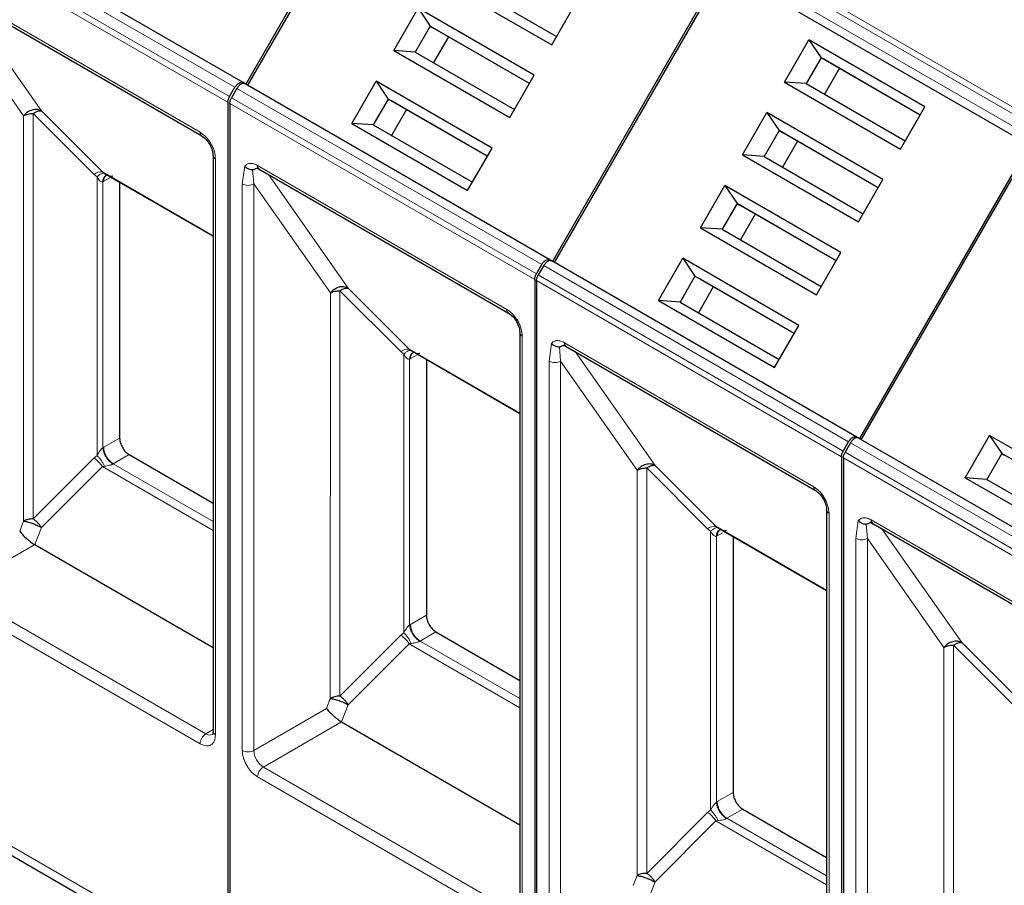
# Model space of a CAD drawing. Header units: millimetres. Extents: x 5 to 418, y 2 to 292.
# Tile 22 of 39: x 259 to 274, y 129 to 142. Entities that reach past the tile are written whole.
import ezdxf

# ---------------------------------------------------------------- set-up
doc = ezdxf.new("R2010")
doc.units = ezdxf.units.MM

msp = doc.modelspace()

# ---------------------------------------------------------------- linework, layer by layer
at = {"color": 7, "linetype": 'Continuous', "lineweight": 25}
for p, q in [((264.8961, 145.1168), (262.3961, 140.7867)), ((262.4243, 140.7704), (264.9243, 145.1005)), ((262.3561, 140.8098), (257.8589, 143.406)), ((269.4215, 142.5043), (266.9215, 138.1742)), ((266.9498, 138.1579), (269.4498, 142.488)), ((269.4498, 142.488), (273.947, 139.8918)), ((265.1975, 142.3565), (266.9085, 141.3687)), ((265.5163, 142.3339), (266.9785, 141.4899)), ((258.0696, 142.146), (261.7466, 140.0233)), ((264.5775, 141.2826), (264.9374, 141.906)), ((266.6484, 140.9182), (264.9374, 141.906)), ((264.9374, 141.906), (265.1163, 141.6411)), ((266.9085, 141.3687), (267.2684, 141.9921)), ((265.1163, 141.6411), (264.8963, 141.2601)), ((266.5785, 140.797), (265.1163, 141.6411)), ((265.1163, 141.6411), (265.1563, 141.618)), ((266.5785, 140.797), (265.1563, 141.618)), ((265.3864, 141.4852), (265.1664, 141.1042)), ((270.343, 140.8179), (270.7029, 141.4412)), ((272.4139, 140.4535), (270.7029, 141.4412)), ((270.7029, 141.4412), (270.8818, 141.1763)), ((264.5775, 141.2826), (266.2885, 140.2949)), ((264.8963, 141.2601), (264.5775, 141.2826)), ((264.8963, 141.2601), (266.3585, 140.416)), ((270.8818, 141.1763), (270.6618, 140.7953)), ((272.3439, 140.3323), (270.8818, 141.1763)), ((270.8818, 141.1763), (270.9218, 141.1532)), ((272.3439, 140.3323), (270.9218, 141.1532)), ((266.2885, 140.2949), (266.6484, 140.9182)), ((271.1518, 141.0205), (270.9318, 140.6394)), ((262.3961, 140.7867), (262.3561, 140.8098)), ((266.8815, 138.1973), (262.3843, 140.7935)), ((263.9575, 140.2088), (264.3174, 140.8321)), ((266.0284, 139.8443), (264.3174, 140.8321)), ((264.3174, 140.8321), (264.4963, 140.5672)), ((270.343, 140.8179), (272.054, 139.8301)), ((270.6618, 140.7953), (270.343, 140.8179)), ((270.6618, 140.7953), (272.1239, 139.9512)), ((262.1567, 140.6031), (262.2361, 140.7405)), ((262.2643, 140.7242), (262.185, 140.5868)), ((262.1319, 140.5194), (262.1319, 127.7115)), ((262.1601, 140.5031), (262.1601, 127.6951)), ((264.4963, 140.5672), (264.2763, 140.1862)), ((265.9585, 139.7232), (264.4963, 140.5672)), ((264.4963, 140.5672), (264.5363, 140.5441)), ((265.9585, 139.7232), (264.5363, 140.5441)), ((272.054, 139.8301), (272.4139, 140.4535)), ((264.7664, 140.4113), (264.5464, 140.0303)), ((269.723, 139.744), (270.0829, 140.3673)), ((271.7939, 139.3796), (270.0829, 140.3673)), ((270.0829, 140.3673), (270.2618, 140.1025)), ((263.9575, 140.2088), (265.6685, 139.221)), ((264.2763, 140.1862), (263.9575, 140.2088)), ((264.2763, 140.1862), (265.7385, 139.3421)), ((270.2618, 140.1025), (270.0418, 139.7214)), ((271.7239, 139.2584), (270.2618, 140.1025)), ((270.2618, 140.1025), (270.3018, 140.0794)), ((271.7239, 139.2584), (270.3018, 140.0794)), ((270.5318, 139.9466), (270.3118, 139.5655)), ((273.947, 139.8918), (271.447, 135.5617)), ((271.4753, 135.5454), (273.9753, 139.8755)), ((261.9129, 139.7353), (261.9129, 131.2433)), ((261.9131, 139.7305), (261.9129, 139.7353)), ((265.6685, 139.221), (266.0284, 139.8443)), ((269.723, 139.744), (271.434, 138.7562)), ((270.0418, 139.7214), (269.723, 139.744)), ((270.0418, 139.7214), (271.5039, 138.8774)), ((260.2795, 139.4941), (260.3099, 139.4724)), ((260.2926, 139.4818), (261.9129, 138.5464)), ((260.3357, 139.4434), (260.3502, 139.4485)), ((262.5951, 139.5335), (266.2721, 137.4108)), ((260.5338, 139.3426), (260.5338, 135.5704)), ((269.103, 138.6701), (269.4629, 139.2935)), ((271.1739, 138.3057), (269.4629, 139.2935)), ((269.4629, 139.2935), (269.6418, 139.0286)), ((271.434, 138.7562), (271.7939, 139.3796)), ((269.6418, 139.0286), (269.4218, 138.6476)), ((271.1039, 138.1845), (269.6418, 139.0286)), ((269.6418, 139.0286), (269.6818, 139.0055)), ((271.1039, 138.1845), (269.6818, 139.0055)), ((269.9118, 138.8727), (269.6918, 138.4917)), ((269.103, 138.6701), (270.814, 137.6824)), ((269.4218, 138.6476), (269.103, 138.6701)), ((269.4218, 138.6476), (270.8839, 137.8035)), ((270.814, 137.6824), (271.1739, 138.3057)), ((266.6822, 137.9906), (266.7615, 138.128)), ((266.9215, 138.1742), (266.8815, 138.1973)), ((271.407, 135.5848), (266.9098, 138.181)), ((268.483, 137.5963), (268.8429, 138.2196)), ((270.5539, 137.2318), (268.8429, 138.2196)), ((268.8429, 138.2196), (269.0218, 137.9547)), ((266.7898, 138.1117), (266.7105, 137.9742)), ((266.6573, 137.9069), (266.6573, 125.0989)), ((266.6856, 137.8906), (266.6856, 125.0826)), ((269.0218, 137.9547), (268.8018, 137.5737)), ((270.4839, 137.1107), (269.0218, 137.9547)), ((269.0218, 137.9547), (269.0618, 137.9316)), ((270.4839, 137.1107), (269.0618, 137.9316)), ((269.2918, 137.7988), (269.0718, 137.4178)), ((268.483, 137.5963), (270.194, 136.6085)), ((268.8018, 137.5737), (268.483, 137.5963)), ((268.8018, 137.5737), (270.2639, 136.7296)), ((266.4383, 137.1228), (266.4383, 128.6308)), ((266.4386, 137.118), (266.4383, 137.1228)), ((270.194, 136.6085), (270.5539, 137.2318)), ((264.805, 136.8816), (264.8354, 136.8599)), ((264.8181, 136.8693), (266.4383, 135.9339)), ((264.8612, 136.8308), (264.8757, 136.836)), ((267.1206, 136.9209), (270.7976, 134.7983)), ((265.0593, 136.7301), (265.0593, 132.9579)), ((271.2077, 135.3781), (271.287, 135.5155)), ((271.447, 135.5617), (271.407, 135.5848)), ((275.9325, 132.9723), (271.4353, 135.5685)), ((273.0084, 134.9837), (273.3683, 135.6071)), ((275.0794, 134.6193), (273.3683, 135.6071)), ((273.3683, 135.6071), (273.5473, 135.3422)), ((271.3153, 135.4992), (271.236, 135.3617)), ((260.6752, 135.3255), (261.9129, 134.611)), ((271.1828, 135.2944), (271.1828, 122.4864)), ((271.2111, 135.2781), (271.2111, 122.4701)), ((273.5473, 135.3422), (273.3273, 134.9612)), ((275.0094, 134.4982), (273.5473, 135.3422)), ((273.5473, 135.3422), (273.5873, 135.3191)), ((273.0084, 134.9837), (274.7195, 133.996)), ((273.3273, 134.9612), (273.0084, 134.9837)), ((273.3273, 134.9612), (274.7894, 134.1171)), ((270.9638, 134.5103), (270.9638, 126.0183)), ((270.9641, 134.5055), (270.9638, 134.5103)), ((269.3304, 134.2691), (269.3609, 134.2474)), ((269.3436, 134.2568), (270.9638, 133.3214)), ((269.3867, 134.2183), (269.4012, 134.2235)), ((271.6461, 134.3084), (275.323, 132.1858)), ((269.5848, 134.1175), (269.5848, 130.3454)), ((259.2834, 133.9993), (261.9129, 132.4814)), ((265.2007, 132.713), (266.4383, 131.9985)), ((263.8089, 131.3868), (266.4383, 129.8689)), ((257.7172, 130.1247), (262.2151, 127.5281)), ((269.7262, 130.1005), (270.9638, 129.386))]:
    msp.add_line(p, q, dxfattribs=at)
at = {"color": 7, "linetype": 'Continuous', "lineweight": 18}
for p, q in [((262.2361, 140.7405), (257.7389, 143.3367)), ((262.1319, 140.5194), (257.6347, 143.1156)), ((262.1567, 140.6031), (257.6595, 143.1993)), ((269.4892, 142.7871), (273.9864, 140.191)), ((269.5492, 142.8505), (274.0464, 140.2543)), ((273.907, 140.0535), (269.4098, 142.6497)), ((269.4098, 142.5111), (273.907, 139.9149)), ((258.0448, 142.2009), (259.8833, 141.1396)), ((258.2029, 142.069), (259.3815, 140.3922)), ((257.9882, 141.9282), (259.1178, 140.3217)), ((259.8833, 141.1396), (261.7217, 140.0782)), ((266.7615, 138.128), (262.2643, 140.7242)), ((266.6573, 137.9069), (262.1601, 140.5031)), ((266.6822, 137.9906), (262.185, 140.5868)), ((259.1178, 140.3217), (259.1172, 134.3447)), ((260.157, 139.4572), (259.259, 140.3553)), ((259.259, 140.3553), (259.259, 134.3784)), ((259.3815, 140.3922), (260.2795, 139.4941)), ((261.948, 139.6863), (261.948, 131.1943)), ((262.5703, 139.5884), (264.4087, 138.5271)), ((260.157, 139.4572), (260.2012, 139.4206)), ((261.9129, 138.5512), (260.2795, 139.4941)), ((262.344, 139.3158), (262.3805, 139.5789)), ((262.5137, 139.3157), (262.4961, 139.5272)), ((262.7284, 139.4565), (263.9069, 137.7797)), ((260.2012, 139.4206), (260.2012, 135.3131)), ((260.2861, 139.3473), (260.2999, 139.3548)), ((260.2861, 135.4269), (260.2861, 139.3473)), ((260.3902, 139.4069), (260.2999, 139.3548)), ((262.344, 130.9657), (262.344, 139.3158)), ((262.5137, 139.3157), (263.6433, 137.7092)), ((262.5137, 130.9657), (262.5137, 139.3157)), ((264.4087, 138.5271), (266.2472, 137.4657)), ((271.287, 135.5155), (266.7898, 138.1117)), ((271.1828, 135.2944), (266.6856, 137.8906)), ((271.2077, 135.3781), (266.7105, 137.9742)), ((263.6433, 137.7092), (263.6427, 131.7322)), ((264.6825, 136.8447), (263.7845, 137.7428)), ((263.7845, 137.7428), (263.7845, 131.7659)), ((263.9069, 137.7797), (264.805, 136.8816)), ((266.4735, 137.0738), (266.4735, 128.5818)), ((266.8695, 136.7033), (266.9059, 136.9664)), ((267.0957, 136.9759), (268.9342, 135.9146)), ((264.6825, 136.8447), (264.7267, 136.8081)), ((266.4383, 135.9387), (264.805, 136.8816)), ((267.0392, 136.7032), (267.0216, 136.9146)), ((267.2539, 136.844), (268.4324, 135.1672)), ((264.7267, 136.8081), (264.7267, 132.7006)), ((264.8116, 136.7348), (264.8254, 136.7423)), ((264.8116, 132.8144), (264.8116, 136.7348)), ((264.9317, 136.8037), (264.8254, 136.7423)), ((266.8695, 128.3532), (266.8695, 136.7033)), ((267.0392, 136.7032), (268.1688, 135.0967)), ((267.0392, 128.3532), (267.0392, 136.7032)), ((268.9342, 135.9146), (270.7727, 134.8532)), ((260.2999, 135.4354), (260.5338, 135.5704)), ((260.2999, 135.4354), (260.2861, 135.4269)), ((275.8125, 132.903), (271.3153, 135.4992)), ((259.259, 134.3784), (260.157, 135.2765)), ((260.2012, 135.3131), (260.157, 135.2765)), ((260.6752, 135.3255), (260.4414, 135.1905)), ((275.7083, 132.6819), (271.2111, 135.2781)), ((275.7332, 132.7656), (271.236, 135.3617)), ((260.2795, 135.1501), (259.3815, 134.252)), ((260.3099, 135.1558), (260.2795, 135.1501)), ((260.2795, 135.1501), (261.9129, 134.2072)), ((261.9129, 134.341), (260.4414, 135.1905)), ((268.1688, 135.0967), (268.1682, 129.1197)), ((268.31, 135.1302), (268.3099, 129.1534)), ((269.208, 134.2322), (268.31, 135.1302)), ((268.4324, 135.1672), (269.3304, 134.2691)), ((270.999, 134.4613), (270.999, 125.9693)), ((271.395, 134.0908), (271.4314, 134.3539)), ((271.6212, 134.3634), (273.4597, 133.3021)), ((259.1172, 134.3447), (259.0603, 134.1971)), ((259.3815, 134.252), (259.2834, 133.9993)), ((269.208, 134.2322), (269.2522, 134.1956)), ((270.9638, 133.3262), (269.3304, 134.2691)), ((271.5647, 134.0907), (271.547, 134.3021)), ((271.7794, 134.2315), (272.9579, 132.5546)), ((269.2522, 134.1956), (269.2522, 130.0881)), ((269.3371, 134.1223), (269.3509, 134.1298)), ((269.3371, 130.2019), (269.3371, 134.1223)), ((269.4295, 134.1752), (269.3509, 134.1298)), ((271.395, 125.7407), (271.395, 134.0908)), ((271.5647, 134.0907), (272.6942, 132.4842)), ((271.5647, 125.7407), (271.5647, 134.0907)), ((259.2834, 133.9993), (258.1296, 133.3333)), ((261.8066, 131.2106), (258.1296, 133.3333)), ((273.4597, 133.3021), (275.2982, 132.2407)), ((259.8833, 132.125), (258.0448, 133.1863)), ((264.8254, 132.8229), (265.0593, 132.9579)), ((264.8254, 132.8229), (264.8116, 132.8144)), ((263.7845, 131.7659), (264.6825, 132.664)), ((264.7267, 132.7006), (264.6825, 132.664)), ((265.2007, 132.713), (264.9668, 132.578)), ((264.805, 132.5376), (263.9069, 131.6395)), ((264.8354, 132.5433), (264.805, 132.5376)), ((264.805, 132.5376), (266.4383, 131.5947)), ((266.4383, 131.7285), (264.9668, 132.578)), ((272.6942, 132.4842), (272.6936, 126.5072)), ((273.7335, 131.6197), (272.8354, 132.5177)), ((272.8354, 132.5177), (272.8354, 126.5409)), ((272.9579, 132.5546), (273.8559, 131.6566)), ((261.7217, 131.0636), (259.8833, 132.125)), ((263.6427, 131.7322), (263.5858, 131.5846)), ((263.9069, 131.6395), (263.8089, 131.3868)), ((263.5858, 131.5846), (262.5137, 130.9657)), ((263.8089, 131.3868), (262.6551, 130.7208)), ((261.9129, 131.2719), (261.8066, 131.2106)), ((266.3321, 128.5981), (262.6551, 130.7208)), ((264.4087, 129.5125), (262.5703, 130.5738)), ((257.6347, 130.3076), (262.1319, 127.7115)), ((269.3509, 130.2104), (269.5848, 130.3454)), ((269.3509, 130.2104), (269.3371, 130.2019)), ((268.3099, 129.1534), (269.208, 130.0515)), ((269.2522, 130.0881), (269.208, 130.0515)), ((269.7262, 130.1005), (269.4923, 129.9655)), ((269.3304, 129.9251), (268.4324, 129.027)), ((269.3609, 129.9308), (269.3304, 129.9251)), ((269.3304, 129.9251), (270.9638, 128.9822)), ((270.9638, 129.116), (269.4923, 129.9655)), ((266.2472, 128.4511), (264.4087, 129.5125)), ((268.1682, 129.1197), (268.1113, 128.9721)), ((268.4324, 129.027), (268.3344, 128.7743))]:
    msp.add_line(p, q, dxfattribs=at)
at = {"color": 7, "linetype": 'Continuous', "lineweight": 25, "flags": 128}
for points in [[(261.7426, 140.0259), (261.745, 140.0243), (261.7466, 140.0233)], [(266.2681, 137.4134), (266.2704, 137.4118), (266.2721, 137.4108)], [(270.7936, 134.8009), (270.7959, 134.7993), (270.7976, 134.7983)]]:
    msp.add_lwpolyline(points, dxfattribs=at)
at = {"color": 7, "linetype": 'Continuous', "lineweight": 18}
for centre, radius, start, end in [((261.7836, 140.0726), 0.0621, 174.79359, 228.71218), ((261.9737, 139.7425), 0.0618, 191.12459, 245.37522), ((262.6273, 139.5811), 0.0575, 172.74417, 235.94365), ((260.2621, 139.3302), 0.1648, 83.93525, 129.59813), ((260.3908, 139.3539), 0.1049, 120.50191, 183.60726), ((260.4011, 139.3645), 0.1016, 127.44584, 185.46637), ((266.3091, 137.4601), 0.0621, 174.79359, 228.71218), ((266.4992, 137.13), 0.0618, 191.12459, 245.37522), ((267.1528, 136.9686), 0.0575, 172.74417, 235.94365), ((264.7876, 136.7177), 0.1648, 83.93525, 129.59813), ((264.9163, 136.7414), 0.1049, 120.50191, 183.60726), ((264.9265, 136.752), 0.1016, 127.44584, 185.46637), ((260.607, 135.4494), 0.3074, 182.60548, 237.39452), ((259.9194, 134.9237), 0.4253, 32.15308, 56.03604), ((260.5006, 135.088), 0.1183, 120.0195, 122.96734), ((270.8346, 134.8476), 0.0621, 174.79359, 228.71218), ((271.0247, 134.5174), 0.0618, 191.12459, 245.37522), ((271.6783, 134.3561), 0.0575, 172.74417, 235.94365), ((269.313, 134.1052), 0.1648, 83.93525, 129.59813), ((269.4417, 134.1289), 0.1049, 120.50191, 183.60726), ((269.452, 134.1395), 0.1016, 127.44584, 185.46637), ((265.1325, 132.8369), 0.3074, 182.60548, 237.39452), ((264.4449, 132.3112), 0.4253, 32.15308, 56.03604), ((265.026, 132.4755), 0.1183, 120.0195, 122.96734), ((261.906, 131.0552), 0.1844, 122.60548, 177.39452), ((261.8653, 131.2927), 0.1009, 234.43194, 293.74071), ((261.9729, 131.2493), 0.0604, 185.69479, 245.6253), ((262.4288, 131.1295), 0.1844, 242.60962, 297.39103), ((262.8207, 130.9797), 0.3074, 182.60548, 237.39452), ((262.7545, 130.5654), 0.1844, 122.60547, 177.39448), ((269.6579, 130.2244), 0.3074, 182.60548, 237.39452), ((268.9704, 129.6987), 0.4253, 32.15308, 56.03604), ((269.5515, 129.863), 0.1183, 120.0195, 122.96734)]:
    msp.add_arc(centre, radius, start, end, dxfattribs=at)
at = {"color": 7, "linetype": 'Continuous', "lineweight": 25}
for points in [[(262.2361, 140.7405), (262.2448, 140.7536), (262.2624, 140.7798), (262.2961, 140.8062), (262.3298, 140.8187), (262.3473, 140.8128), (262.3561, 140.8098)], [(262.3843, 140.7935), (262.3756, 140.7965), (262.3581, 140.8024), (262.3243, 140.7898), (262.2906, 140.7635), (262.2731, 140.7373), (262.2643, 140.7242)], [(262.1319, 140.5194), (262.1322, 140.526), (262.1328, 140.5392), (262.1379, 140.5606), (262.1456, 140.5823), (262.153, 140.5961), (262.1567, 140.6031)], [(262.1601, 140.5031), (262.1604, 140.5097), (262.1611, 140.5229), (262.1662, 140.5443), (262.1739, 140.566), (262.1813, 140.5798), (262.185, 140.5868)], [(259.1178, 140.3217), (259.1276, 140.3267), (259.1471, 140.3367), (259.1822, 140.3472), (259.2198, 140.354), (259.2459, 140.3548), (259.259, 140.3553)], [(266.7615, 138.128), (266.7703, 138.1411), (266.7878, 138.1673), (266.8215, 138.1937), (266.8553, 138.2062), (266.8728, 138.2003), (266.8815, 138.1973)], [(266.9098, 138.181), (266.9011, 138.184), (266.8835, 138.1899), (266.8498, 138.1773), (266.8161, 138.151), (266.7986, 138.1248), (266.7898, 138.1117)], [(266.6573, 137.9069), (266.6576, 137.9135), (266.6583, 137.9267), (266.6634, 137.9481), (266.6711, 137.9698), (266.6785, 137.9836), (266.6822, 137.9906)], [(266.6856, 137.8906), (266.6859, 137.8972), (266.6866, 137.9104), (266.6916, 137.9318), (266.6994, 137.9534), (266.7068, 137.9673), (266.7105, 137.9742)], [(263.6433, 137.7092), (263.6531, 137.7142), (263.6726, 137.7242), (263.7077, 137.7346), (263.7453, 137.7415), (263.7714, 137.7423), (263.7845, 137.7428)], [(260.5338, 135.5704), (260.5359, 135.5478), (260.5402, 135.5025), (260.5729, 135.4297), (260.6196, 135.3649), (260.6567, 135.3386), (260.6752, 135.3255)], [(271.287, 135.5155), (271.2958, 135.5286), (271.3133, 135.5548), (271.347, 135.5812), (271.3807, 135.5937), (271.3983, 135.5878), (271.407, 135.5848)], [(271.4353, 135.5685), (271.4266, 135.5715), (271.409, 135.5774), (271.3753, 135.5648), (271.3416, 135.5385), (271.3241, 135.5123), (271.3153, 135.4992)], [(271.1828, 135.2944), (271.1831, 135.301), (271.1838, 135.3142), (271.1888, 135.3356), (271.1966, 135.3573), (271.204, 135.3711), (271.2077, 135.3781)], [(271.2111, 135.2781), (271.2114, 135.2847), (271.212, 135.2979), (271.2171, 135.3193), (271.2248, 135.3409), (271.2322, 135.3548), (271.236, 135.3617)], [(268.1688, 135.0967), (268.1785, 135.1017), (268.1981, 135.1117), (268.2331, 135.1221), (268.2707, 135.129), (268.2969, 135.1298), (268.31, 135.1302)], [(259.3815, 134.252), (259.3736, 134.2638), (259.358, 134.2874), (259.3277, 134.3216), (259.2943, 134.3532), (259.2708, 134.37), (259.259, 134.3784)], [(265.0593, 132.9579), (265.0614, 132.9353), (265.0657, 132.89), (265.0984, 132.8172), (265.1451, 132.7524), (265.1822, 132.7261), (265.2007, 132.713)], [(272.6942, 132.4842), (272.704, 132.4892), (272.7236, 132.4992), (272.7586, 132.5096), (272.7962, 132.5165), (272.8224, 132.5173), (272.8354, 132.5177)], [(263.9069, 131.6395), (263.8991, 131.6513), (263.8835, 131.6749), (263.8532, 131.7091), (263.8198, 131.7407), (263.7962, 131.7575), (263.7845, 131.7659)], [(269.5848, 130.3454), (269.5869, 130.3228), (269.5911, 130.2775), (269.6238, 130.2047), (269.6706, 130.1399), (269.7076, 130.1136), (269.7262, 130.1005)], [(268.4324, 129.027), (268.4246, 129.0388), (268.409, 129.0624), (268.3787, 129.0966), (268.3453, 129.1282), (268.3217, 129.145), (268.3099, 129.1534)]]:
    msp.add_open_spline(points, degree=3, dxfattribs=at)
for points, knots in [([(259.3815, 140.3922), (259.3611, 140.4006), (259.3204, 140.4174), (259.2454, 140.4092), (259.1723, 140.3778), (259.136, 140.3404), (259.1178, 140.3217)], [0, 0, 0, 0, 0.249998, 0.4999987, 0.7499993, 1, 1, 1, 1]), ([(259.259, 140.3553), (259.2708, 140.3625), (259.2943, 140.3771), (259.3277, 140.3901), (259.358, 140.3963), (259.3736, 140.3935), (259.3815, 140.3922)], [0, 0, 0, 0, 0.2500013, 0.5000026, 0.7500039, 1, 1, 1, 1]), ([(261.7408, 140.027), (261.7635, 140.0111), (261.8088, 139.9794), (261.8661, 139.9003), (261.9059, 139.8112), (261.9107, 139.756), (261.9132, 139.7285)], [0, 0, 0, 0, 0.2499985, 0.499998, 0.7499985, 1, 1, 1, 1]), ([(262.3805, 139.5789), (262.3878, 139.5715), (262.4032, 139.556), (262.4346, 139.5381), (262.4671, 139.5278), (262.4878, 139.5273), (262.4961, 139.5272)], [0, 0, 0, 0, 0.2392567, 0.5015013, 0.8007506, 1, 1, 1, 1]), ([(262.4961, 139.5272), (262.4987, 139.5274), (262.5042, 139.528), (262.5178, 139.5324), (262.5359, 139.5408), (262.556, 139.5499), (262.5728, 139.5556), (262.582, 139.5577), (262.5851, 139.5584)], [0, 0, 0, 0, 0.077668, 0.1661398, 0.3954533, 0.6672433, 0.8863212, 1, 1, 1, 1]), ([(262.553, 139.5484), (262.5528, 139.5483), (262.551, 139.5474), (262.5625, 139.5501), (262.5858, 139.5378), (262.5955, 139.5328)], [0, 0, 0, 0, 0.0729908, 0.6169306, 1, 1, 1, 1]), ([(263.9069, 137.7797), (263.8866, 137.7881), (263.8459, 137.8049), (263.7709, 137.7967), (263.6978, 137.7653), (263.6615, 137.7279), (263.6433, 137.7092)], [0, 0, 0, 0, 0.249998, 0.4999987, 0.7499993, 1, 1, 1, 1]), ([(263.7845, 137.7428), (263.7962, 137.75), (263.8198, 137.7646), (263.8532, 137.7776), (263.8835, 137.7838), (263.8991, 137.781), (263.9069, 137.7797)], [0, 0, 0, 0, 0.2500013, 0.5000026, 0.7500039, 1, 1, 1, 1]), ([(266.2663, 137.4145), (266.289, 137.3986), (266.3343, 137.3669), (266.3915, 137.2878), (266.4314, 137.1987), (266.4362, 137.1435), (266.4386, 137.116)], [0, 0, 0, 0, 0.2499985, 0.499998, 0.7499985, 1, 1, 1, 1]), ([(266.9059, 136.9664), (266.9133, 136.959), (266.9287, 136.9435), (266.9601, 136.9256), (266.9926, 136.9153), (267.0133, 136.9148), (267.0216, 136.9146)], [0, 0, 0, 0, 0.2392567, 0.5015013, 0.8007506, 1, 1, 1, 1]), ([(267.0216, 136.9146), (267.0242, 136.9149), (267.0297, 136.9155), (267.0432, 136.9199), (267.0614, 136.9283), (267.0815, 136.9374), (267.0983, 136.9431), (267.1075, 136.9452), (267.1106, 136.9459)], [0, 0, 0, 0, 0.077668, 0.1661398, 0.3954533, 0.6672433, 0.8863212, 1, 1, 1, 1]), ([(267.0785, 136.9359), (267.0783, 136.9358), (267.0765, 136.9349), (267.088, 136.9376), (267.1113, 136.9253), (267.1209, 136.9203)], [0, 0, 0, 0, 0.0729908, 0.6169306, 1, 1, 1, 1]), ([(268.4324, 135.1672), (268.4121, 135.1755), (268.3714, 135.1923), (268.2964, 135.1841), (268.2233, 135.1528), (268.1869, 135.1154), (268.1688, 135.0967)], [0, 0, 0, 0, 0.24999798, 0.49999865, 0.74999933, 1, 1, 1, 1]), ([(268.31, 135.1302), (268.3217, 135.1375), (268.3453, 135.1521), (268.3787, 135.1651), (268.409, 135.1713), (268.4246, 135.1685), (268.4324, 135.1672)], [0, 0, 0, 0, 0.2500013, 0.5000026, 0.7500039, 1, 1, 1, 1]), ([(270.7918, 134.802), (270.8144, 134.7861), (270.8598, 134.7543), (270.917, 134.6753), (270.9569, 134.5862), (270.9617, 134.531), (270.9641, 134.5034)], [0, 0, 0, 0, 0.2499985, 0.499998, 0.7499985, 1, 1, 1, 1]), ([(259.259, 134.3784), (259.2458, 134.378), (259.2196, 134.3772), (259.1818, 134.3703), (259.1466, 134.3598), (259.127, 134.3497), (259.1172, 134.3447)], [0, 0, 0, 0, 0.25, 0.5, 0.75, 1, 1, 1, 1]), ([(271.4314, 134.3539), (271.4388, 134.3465), (271.4541, 134.3309), (271.4856, 134.3131), (271.518, 134.3028), (271.5388, 134.3023), (271.547, 134.3021)], [0, 0, 0, 0, 0.2392567, 0.5015013, 0.8007506, 1, 1, 1, 1]), ([(259.1172, 134.3447), (259.1353, 134.342), (259.1717, 134.3368), (259.245, 134.3143), (259.3202, 134.2847), (259.361, 134.2629), (259.3815, 134.252)], [0, 0, 0, 0, 0.25, 0.5, 0.75, 1, 1, 1, 1]), ([(271.547, 134.3021), (271.5496, 134.3024), (271.5552, 134.303), (271.5687, 134.3074), (271.5869, 134.3158), (271.607, 134.3249), (271.6238, 134.3306), (271.633, 134.3327), (271.6361, 134.3334)], [0, 0, 0, 0, 0.077668, 0.1661398, 0.3954533, 0.6672433, 0.8863212, 1, 1, 1, 1]), ([(271.6039, 134.3234), (271.6037, 134.3233), (271.602, 134.3224), (271.6134, 134.3251), (271.6368, 134.3128), (271.6464, 134.3078)], [0, 0, 0, 0, 0.0729908, 0.6169306, 1, 1, 1, 1]), ([(259.0603, 134.1971), (259.0736, 134.1801), (259.0995, 134.147), (259.1513, 134.0974), (259.1946, 134.0611), (259.2263, 134.0369), (259.2564, 134.0157), (259.2745, 134.0047), (259.2834, 133.9993)], [0, 0, 0, 0, 0.2766998, 0.5377684, 0.6616305, 0.7792865, 0.8917061, 1, 1, 1, 1]), ([(272.9579, 132.5546), (272.9376, 132.563), (272.8969, 132.5798), (272.8219, 132.5716), (272.7488, 132.5403), (272.7124, 132.5029), (272.6942, 132.4842)], [0, 0, 0, 0, 0.24999798, 0.49999865, 0.74999933, 1, 1, 1, 1]), ([(272.8354, 132.5177), (272.8472, 132.525), (272.8708, 132.5396), (272.9042, 132.5526), (272.9344, 132.5588), (272.9501, 132.556), (272.9579, 132.5546)], [0, 0, 0, 0, 0.25000131, 0.50000262, 0.75000393, 1, 1, 1, 1]), ([(263.7845, 131.7659), (263.7713, 131.7655), (263.745, 131.7647), (263.7072, 131.7578), (263.672, 131.7473), (263.6525, 131.7372), (263.6427, 131.7322)], [0, 0, 0, 0, 0.25, 0.5, 0.75, 1, 1, 1, 1]), ([(263.6427, 131.7322), (263.6608, 131.7295), (263.6972, 131.7243), (263.7705, 131.7018), (263.8457, 131.6722), (263.8865, 131.6504), (263.9069, 131.6395)], [0, 0, 0, 0, 0.25, 0.5, 0.75, 1, 1, 1, 1]), ([(263.5858, 131.5846), (263.5991, 131.5676), (263.6249, 131.5345), (263.6768, 131.4849), (263.7201, 131.4486), (263.7518, 131.4244), (263.7819, 131.4032), (263.8, 131.3922), (263.8089, 131.3868)], [0, 0, 0, 0, 0.2766998, 0.5377684, 0.6616305, 0.7792865, 0.8917061, 1, 1, 1, 1]), ([(261.9123, 131.2439), (261.9125, 131.2409), (261.9132, 131.227), (261.9096, 131.211), (261.9049, 131.1995), (261.9049, 131.1997), (261.9049, 131.1998)], [0, 0, 0, 0, 0.089774, 0.4190315, 0.7546737, 1, 1, 1, 1]), ([(268.3099, 129.1534), (268.2968, 129.153), (268.2705, 129.1522), (268.2327, 129.1453), (268.1975, 129.1348), (268.1779, 129.1247), (268.1682, 129.1197)], [0, 0, 0, 0, 0.25, 0.5, 0.75, 1, 1, 1, 1]), ([(268.1682, 129.1197), (268.1863, 129.117), (268.2226, 129.1118), (268.2959, 129.0892), (268.3712, 129.0597), (268.412, 129.0379), (268.4324, 129.027)], [0, 0, 0, 0, 0.24999999, 0.5, 0.75, 1, 1, 1, 1])]:
    msp.add_open_spline(points, degree=3, knots=knots, dxfattribs=at)
at = {"color": 7, "linetype": 'Continuous', "lineweight": 18}
for points, knots in [([(261.7217, 140.0782), (261.7502, 140.0583), (261.7941, 140.0275), (261.8468, 139.9646), (261.8828, 139.9101), (261.9121, 139.8516), (261.9403, 139.7744), (261.945, 139.7209), (261.948, 139.6863)], [0, 0, 0, 0, 0.23944297, 0.36950744, 0.49999981, 0.63006447, 0.76055703, 1, 1, 1, 1]), ([(262.3805, 139.5789), (262.3917, 139.5897), (262.4144, 139.6114), (262.4612, 139.6216), (262.5138, 139.6166), (262.5514, 139.5978), (262.5703, 139.5884)], [0, 0, 0, 0, 0.2492254, 0.49995182, 0.7492335, 1, 1, 1, 1]), ([(260.2012, 139.4206), (260.2118, 139.4301), (260.2333, 139.4494), (260.2637, 139.4676), (260.2906, 139.4767), (260.3035, 139.4738), (260.3099, 139.4724)], [0, 0, 0, 0, 0.2460807, 0.5, 0.7539193, 1, 1, 1, 1]), ([(260.3099, 139.4724), (260.3346, 139.4577), (260.3682, 139.4378), (260.41, 139.4291), (260.4269, 139.43), (260.4332, 139.4325), (260.4362, 139.4337)], [0, 0, 0, 0, 0.6068166, 0.8244318, 0.9155486, 1, 1, 1, 1]), ([(260.2861, 139.3473), (260.2832, 139.3465), (260.2771, 139.3449), (260.2633, 139.3474), (260.2334, 139.3663), (260.215, 139.3974), (260.2012, 139.4206)], [0, 0, 0, 0, 0.0804047, 0.1687507, 0.3816896, 1, 1, 1, 1]), ([(266.2472, 137.4657), (266.2757, 137.4458), (266.3196, 137.415), (266.3723, 137.3521), (266.4083, 137.2975), (266.4376, 137.2391), (266.4658, 137.1619), (266.4704, 137.1084), (266.4735, 137.0738)], [0, 0, 0, 0, 0.239443, 0.3695074, 0.4999998, 0.6300645, 0.760557, 1, 1, 1, 1]), ([(266.9059, 136.9664), (266.9172, 136.9772), (266.9399, 136.9989), (266.9867, 137.0091), (267.0393, 137.0041), (267.0769, 136.9853), (267.0957, 136.9759)], [0, 0, 0, 0, 0.2492254, 0.4999518, 0.7492335, 1, 1, 1, 1]), ([(264.7267, 136.8081), (264.7373, 136.8176), (264.7588, 136.8369), (264.7892, 136.8551), (264.816, 136.8642), (264.829, 136.8613), (264.8354, 136.8599)], [0, 0, 0, 0, 0.2460807, 0.5, 0.7539193, 1, 1, 1, 1]), ([(264.8354, 136.8599), (264.8601, 136.8452), (264.8937, 136.8253), (264.9354, 136.8166), (264.9524, 136.8175), (264.9586, 136.82), (264.9617, 136.8212)], [0, 0, 0, 0, 0.6068166, 0.8244318, 0.9155486, 1, 1, 1, 1]), ([(264.8116, 136.7348), (264.8087, 136.734), (264.8026, 136.7324), (264.7888, 136.7349), (264.7589, 136.7538), (264.7405, 136.7849), (264.7267, 136.8081)], [0, 0, 0, 0, 0.0804047, 0.1687507, 0.3816896, 1, 1, 1, 1]), ([(260.2012, 135.3131), (260.215, 135.3371), (260.2334, 135.3693), (260.2633, 135.4056), (260.2771, 135.4195), (260.2832, 135.4246), (260.2861, 135.4269)], [0, 0, 0, 0, 0.6183097, 0.8312477, 0.919594, 1, 1, 1, 1]), ([(260.2012, 135.3131), (260.2124, 135.3016), (260.2347, 135.2786), (260.2654, 135.2374), (260.2915, 135.1955), (260.3039, 135.1688), (260.3099, 135.1558)], [0, 0, 0, 0, 0.2601416, 0.5186855, 0.7674541, 1, 1, 1, 1]), ([(260.4362, 135.1873), (260.4332, 135.1855), (260.4269, 135.1818), (260.41, 135.1748), (260.3682, 135.1629), (260.3346, 135.1588), (260.3099, 135.1558)], [0, 0, 0, 0, 0.0844437, 0.1755676, 0.3932383, 1, 1, 1, 1]), ([(270.7727, 134.8532), (270.8012, 134.8333), (270.8451, 134.8025), (270.8978, 134.7396), (270.9338, 134.685), (270.9631, 134.6266), (270.9912, 134.5494), (270.9959, 134.4959), (270.999, 134.4613)], [0, 0, 0, 0, 0.239443, 0.3695074, 0.4999998, 0.6300645, 0.760557, 1, 1, 1, 1]), ([(271.4314, 134.3539), (271.4427, 134.3647), (271.4653, 134.3864), (271.5122, 134.3966), (271.5648, 134.3916), (271.6024, 134.3728), (271.6212, 134.3634)], [0, 0, 0, 0, 0.2492254, 0.4999518, 0.7492335, 1, 1, 1, 1]), ([(269.2522, 134.1956), (269.2628, 134.2051), (269.2843, 134.2244), (269.3146, 134.2425), (269.3415, 134.2517), (269.3545, 134.2488), (269.3609, 134.2474)], [0, 0, 0, 0, 0.2460807, 0.5, 0.7539193, 1, 1, 1, 1]), ([(269.3609, 134.2474), (269.3856, 134.2327), (269.4192, 134.2128), (269.4609, 134.2041), (269.4779, 134.205), (269.4841, 134.2075), (269.4871, 134.2087)], [0, 0, 0, 0, 0.6068166, 0.8244318, 0.9155486, 1, 1, 1, 1]), ([(269.3371, 134.1223), (269.3342, 134.1215), (269.328, 134.1199), (269.3143, 134.1224), (269.2844, 134.1413), (269.2659, 134.1724), (269.2522, 134.1956)], [0, 0, 0, 0, 0.0804047, 0.1687507, 0.3816896, 1, 1, 1, 1]), ([(264.7267, 132.7006), (264.7405, 132.7246), (264.7589, 132.7568), (264.7888, 132.7931), (264.8026, 132.807), (264.8087, 132.8121), (264.8116, 132.8144)], [0, 0, 0, 0, 0.6183097, 0.8312477, 0.919594, 1, 1, 1, 1]), ([(264.7267, 132.7006), (264.7379, 132.6891), (264.7602, 132.6661), (264.7909, 132.6249), (264.817, 132.583), (264.8294, 132.5563), (264.8354, 132.5433)], [0, 0, 0, 0, 0.2601416, 0.5186855, 0.7674541, 1, 1, 1, 1]), ([(264.9617, 132.5748), (264.9586, 132.573), (264.9524, 132.5693), (264.9354, 132.5623), (264.8937, 132.5504), (264.8601, 132.5463), (264.8354, 132.5433)], [0, 0, 0, 0, 0.0844437, 0.1755676, 0.3932383, 1, 1, 1, 1]), ([(261.948, 131.1943), (261.945, 131.1632), (261.9403, 131.1152), (261.9121, 131.0706), (261.8829, 131.0459), (261.8469, 131.0329), (261.7941, 131.0308), (261.7502, 131.0507), (261.7217, 131.0636)], [0, 0, 0, 0, 0.239443, 0.3695074, 0.4999998, 0.6300645, 0.760557, 1, 1, 1, 1]), ([(262.5703, 130.5738), (262.5418, 130.5937), (262.4979, 130.6245), (262.4452, 130.6874), (262.4092, 130.742), (262.3799, 130.8005), (262.3517, 130.8776), (262.347, 130.9311), (262.344, 130.9657)], [0, 0, 0, 0, 0.239443, 0.3695074, 0.4999998, 0.6300645, 0.760557, 1, 1, 1, 1]), ([(269.2522, 130.0881), (269.2659, 130.1121), (269.2844, 130.1443), (269.3143, 130.1806), (269.328, 130.1945), (269.3342, 130.1995), (269.3371, 130.2019)], [0, 0, 0, 0, 0.6183097, 0.8312477, 0.919594, 1, 1, 1, 1]), ([(269.2522, 130.0881), (269.2634, 130.0766), (269.2857, 130.0536), (269.3164, 130.0124), (269.3425, 129.9705), (269.3549, 129.9438), (269.3609, 129.9308)], [0, 0, 0, 0, 0.2601416, 0.5186855, 0.7674541, 1, 1, 1, 1]), ([(269.4871, 129.9623), (269.4841, 129.9605), (269.4779, 129.9568), (269.4609, 129.9498), (269.4192, 129.9379), (269.3856, 129.9338), (269.3609, 129.9308)], [0, 0, 0, 0, 0.0844437, 0.1755676, 0.3932383, 1, 1, 1, 1])]:
    msp.add_open_spline(points, degree=3, knots=knots, dxfattribs=at)
for points in [[(262.344, 139.3158), (262.3564, 139.3101), (262.3812, 139.2987), (262.4288, 139.2939), (262.4765, 139.2987), (262.5013, 139.3101), (262.5137, 139.3157)], [(266.8695, 136.7033), (266.8819, 136.6976), (266.9067, 136.6862), (266.9543, 136.6814), (267.002, 136.6862), (267.0268, 136.6976), (267.0392, 136.7032)], [(260.4362, 135.1873), (260.4175, 135.2004), (260.3802, 135.2265), (260.3314, 135.29), (260.2959, 135.3612), (260.2894, 135.405), (260.2861, 135.4269)], [(271.395, 134.0908), (271.4073, 134.0851), (271.4321, 134.0737), (271.4798, 134.0688), (271.5275, 134.0737), (271.5523, 134.085), (271.5647, 134.0907)], [(264.9617, 132.5748), (264.943, 132.5879), (264.9057, 132.614), (264.8569, 132.6775), (264.8214, 132.7486), (264.8148, 132.7925), (264.8116, 132.8144)], [(269.4871, 129.9623), (269.4685, 129.9754), (269.4311, 130.0015), (269.3824, 130.065), (269.3468, 130.1361), (269.3403, 130.18), (269.3371, 130.2019)]]:
    msp.add_open_spline(points, degree=3, dxfattribs=at)

doc.saveas('drawing.dxf')
